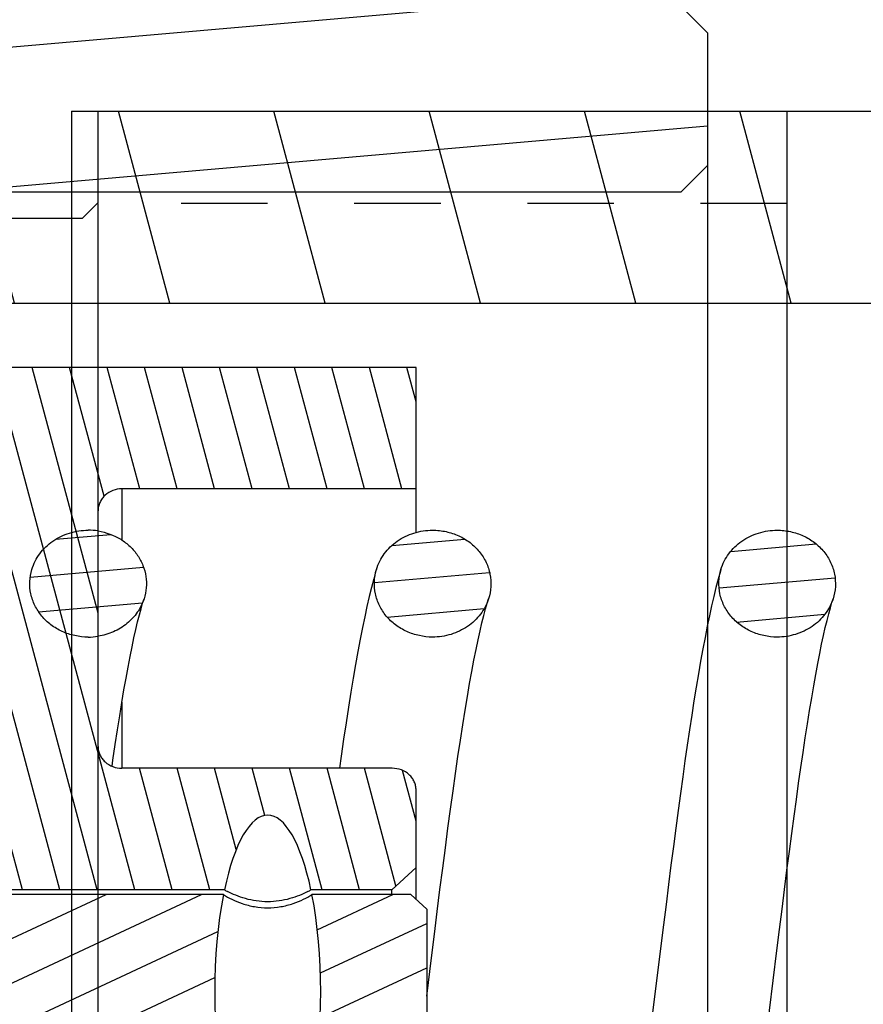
# Model space of a CAD drawing. Header units: inches. Extents: x 0 to 23.4, y 0 to 16.5.
# Tile 22 of 38: x 9.4 to 10.7, y 11.2 to 12.7. Entities that reach past the tile are written whole.
import ezdxf

# ---------------------------------------------------------------- set-up
doc = ezdxf.new("R2010")
doc.units = ezdxf.units.IN
doc.header["$LTSCALE"] = 1.2862204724
doc.header["$MEASUREMENT"] = 0
doc.linetypes.add('HIDDEN', pattern=[0.2, 0.1, -0.1])
doc.layers.get('0').update_dxf_attribs({"linetype": 'CONTINUOUS'})
doc.layers.add('030__DIMS', color=7, linetype='CONTINUOUS')
doc.layers.add('DEFAULT_2', color=8, linetype='HIDDEN')
doc.styles.get("Standard").update_dxf_attribs({"font": 'txt', "width": 0.8})
doc.dimstyles.new('DIMSTYLE_2', dxfattribs={"dimtxt": 0.15625, "dimasz": 0.1875, "dimexe": 0.125, "dimexo": 0.0625, "dimgap": 0.078125, "dimtad": 0, "dimtih": 1, "dimtoh": 1, "dimlfac": 0.5, "dimzin": 4, "dimdsep": 46, "dimtxsty": 'STANDARD', "dimblk": '_FILLED', "dimblk1": '_FILLED', "dimblk2": '_FILLED', "dimcen": 0.09, "dimazin": 1, "dimtfac": 1, "dimtofl": 0, "dimtmove": 0, "dimatfit": 3, "dimldrblk": '_FILLED', "dimfxl": 1, "dimtolj": 1, "dimtzin": 4, "dimarcsym": 0})

# ---------------------------------------------------------------- blocks, each defined once
blk = doc.blocks.new('_FILLED')
at = {"color": 0, "linetype": 'BYBLOCK'}
blk.add_solid([(0, 0), (-1, 0.1666666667), (-1, -0.1666666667)], dxfattribs=at)
blk = doc.blocks.new('*D1')
at = {"layer": '030__DIMS', "color": 7, "linetype": 'CONTINUOUS'}
for p, q in [((11.713686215, 11.7671579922), (11.713686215, 9.3507999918)), ((9.5247098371, 10.0213108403), (9.5247098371, 9.3507999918)), ((9.5247098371, 9.4757999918), (10.291073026, 9.4757999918)), ((11.713686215, 9.4757999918), (10.947323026, 9.4757999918))]:
    blk.add_line(p, q, dxfattribs=at)
at = {"layer": '030__DIMS', "color": 7, "linetype": 'CONTINUOUS', "xscale": 0.1875, "yscale": 0.1875, "zscale": 0.1875, "rotation": 180}
blk.add_blockref('_FILLED', (9.5247098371, 9.4757999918), dxfattribs=at)
at = {"layer": '030__DIMS', "color": 7, "linetype": 'CONTINUOUS', "xscale": 0.1875, "yscale": 0.1875, "zscale": 0.1875}
blk.add_blockref('_FILLED', (11.713686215, 9.4757999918), dxfattribs=at)
at = {"layer": '030__DIMS', "color": 7, "linetype": 'CONTINUOUS', "insert": (10.619198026, 9.5539249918), "char_height": 0.15625, "width": 1.125, "attachment_point": 2, "line_spacing_factor": 0.9}
blk.add_mtext('27.8\\PMUELLE L1', dxfattribs=at)

msp = doc.modelspace()

# ---------------------------------------------------------------- hatches: boundary and pattern name
at = {"linetype": 'CONTINUOUS'}
h = msp.add_hatch(dxfattribs=at)
h.set_pattern_fill('default__20', scale=0.2068860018, angle=5, style=0, pattern_type=0)
h.set_pattern_definition([(5, (0, 0), (-0.0180313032, 0.2060987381), [])])
edge = h.paths.add_edge_path()
edge.add_line((8.3042373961, 11.1373541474), (8.6034499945, 11.1373541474))
edge.add_line((8.6034499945, 11.1373541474), (8.6034499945, 10.9011336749))
edge.add_line((8.4223476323, 10.9011336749), (8.6034499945, 10.9011336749))
edge.add_line((8.4223476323, 10.9011336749), (8.4223476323, 10.3302675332))
edge.add_line((8.4223476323, 10.3302675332), (8.5010877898, 10.2515273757))
edge.add_line((8.5010877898, 10.2515273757), (9.1073870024, 10.2515273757))
edge.add_line((9.1073870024, 10.2515273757), (9.1310090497, 10.2279053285))
edge.add_line((9.1310090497, 10.2279053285), (9.1310090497, 10.0664880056))
edge.add_line((9.1310090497, 10.0664880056), (10.3908515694, 10.0664880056))
edge.add_line((10.3908515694, 10.0664880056), (10.4302216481, 10.0271179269))
edge.add_line((10.4302216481, 10.0271179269), (10.4302216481, 9.8302675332))
edge.add_line((10.4302216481, 9.8302675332), (10.3908515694, 9.7908974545))
edge.add_line((8.2648673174, 9.7908974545), (10.3908515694, 9.7908974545))
edge.add_line((8.2254972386, 9.8302675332), (8.2648673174, 9.7908974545))
edge.add_line((8.2254972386, 10.212157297), (8.2254972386, 9.8302675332))
edge.add_line((8.1625051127, 10.212157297), (8.2254972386, 10.212157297))
edge.add_line((8.1625051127, 10.212157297), (8.1625051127, 10.3105824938))
edge.add_line((8.1625051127, 10.3105824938), (7.4538436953, 10.3105824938))
edge.add_line((7.4538436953, 10.4877478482), (7.4538436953, 10.3105824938))
edge.add_line((7.4932137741, 10.5271179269), (7.4538436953, 10.4877478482))
edge.add_line((7.4932137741, 10.5271179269), (8.2254972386, 10.5271179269))
edge.add_line((8.2254972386, 10.9719998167), (8.2254972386, 10.5271179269))
edge.add_line((8.2254972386, 10.9719998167), (8.3042373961, 10.9719998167))
edge.add_line((8.3042373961, 11.1373541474), (8.3042373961, 10.9719998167))
edge = h.paths.add_edge_path()
edge.add_line((8.3042373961, 11.3735746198), (8.6034499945, 11.3735746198))
edge.add_line((8.3042373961, 11.5389289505), (8.3042373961, 11.3735746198))
edge.add_line((8.2254972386, 11.5389289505), (8.3042373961, 11.5389289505))
edge.add_line((8.2254972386, 11.9838108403), (8.2254972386, 11.5389289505))
edge.add_line((7.4932137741, 11.9838108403), (8.2254972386, 11.9838108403))
edge.add_line((7.4932137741, 11.9838108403), (7.4538436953, 12.023180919))
edge.add_line((7.4538436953, 12.2003462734), (7.4538436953, 12.023180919))
edge.add_line((8.1625051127, 12.2003462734), (7.4538436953, 12.2003462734))
edge.add_line((8.1625051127, 12.2003462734), (8.1625051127, 12.2987714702))
edge.add_line((8.1625051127, 12.2987714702), (8.2254972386, 12.2987714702))
edge.add_line((8.2254972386, 12.680661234), (8.2254972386, 12.2987714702))
edge.add_line((8.2254972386, 12.680661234), (8.2648673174, 12.7200313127))
edge.add_line((8.2648673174, 12.7200313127), (8.2648673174, 13.4183366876))
edge.add_line((8.2648673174, 13.4183366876), (8.3908515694, 13.5443209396))
edge.add_line((8.3908515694, 13.5443209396), (8.3908515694, 13.938021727))
edge.add_line((8.3908515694, 13.938021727), (8.434158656, 14.1191240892))
edge.add_line((8.434158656, 14.1191240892), (8.3908515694, 14.1348721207))
edge.add_line((8.3908515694, 14.1348721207), (8.434158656, 14.3159744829))
edge.add_line((8.434158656, 14.3159744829), (8.3908515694, 14.3263305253))
edge.add_line((8.3908515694, 14.3263305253), (8.434158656, 14.5074328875))
edge.add_line((8.434158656, 14.5074328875), (8.3908515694, 14.523180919))
edge.add_line((8.3908515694, 14.523180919), (8.434158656, 14.7042832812))
edge.add_line((8.434158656, 14.7042832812), (8.3908515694, 14.7200313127))
edge.add_line((8.3908515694, 14.7200313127), (8.434158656, 14.9011336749))
edge.add_line((8.434158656, 14.9011336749), (8.5207728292, 14.9011336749))
edge.add_line((8.5207728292, 12.2594013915), (8.5207728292, 14.9011336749))
edge.add_line((8.5207728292, 12.2594013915), (8.5010877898, 12.2594013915))
edge.add_line((8.4223476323, 12.180661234), (8.5010877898, 12.2594013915))
edge.add_line((8.4223476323, 12.180661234), (8.4223476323, 11.6097950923))
edge.add_line((8.4223476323, 11.6097950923), (8.6034499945, 11.6097950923))
edge.add_line((8.6034499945, 11.6097950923), (8.6034499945, 11.3735746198))
edge = h.paths.add_edge_path()
edge.add_line((9.0522688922, 12.7200313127), (10.3908515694, 12.7200313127))
edge.add_line((10.4302216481, 12.680661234), (10.3908515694, 12.7200313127))
edge.add_line((10.4302216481, 12.680661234), (10.4302216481, 12.4838108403))
edge.add_line((10.3908515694, 12.4444407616), (10.4302216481, 12.4838108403))
edge.add_line((9.1310090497, 12.4444407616), (10.3908515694, 12.4444407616))
edge.add_line((9.1310090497, 12.4444407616), (9.1310090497, 12.2830234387))
edge.add_line((9.1073870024, 12.2594013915), (9.1310090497, 12.2830234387))
edge.add_line((9.1073870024, 12.2594013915), (8.7963633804, 12.2594013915))
edge.add_line((8.7963633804, 12.2594013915), (8.7963633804, 14.9011336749))
edge.add_line((8.7963633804, 14.9011336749), (8.8829775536, 14.9011336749))
edge.add_line((8.9262846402, 14.7200313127), (8.8829775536, 14.9011336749))
edge.add_line((8.8829775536, 14.7042832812), (8.9262846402, 14.7200313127))
edge.add_line((8.9262846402, 14.523180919), (8.8829775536, 14.7042832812))
edge.add_line((8.8829775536, 14.5074328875), (8.9262846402, 14.523180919))
edge.add_line((8.9262846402, 14.3263305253), (8.8829775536, 14.5074328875))
edge.add_line((8.8829775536, 14.3159744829), (8.9262846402, 14.3263305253))
edge.add_line((8.9262846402, 14.1348721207), (8.8829775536, 14.3159744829))
edge.add_line((8.8829775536, 14.1191240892), (8.9262846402, 14.1348721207))
edge.add_line((8.9262846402, 13.938021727), (8.8829775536, 14.1191240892))
edge.add_line((8.9262846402, 13.5443209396), (8.9262846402, 13.938021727))
edge.add_line((9.0522688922, 13.4183366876), (8.9262846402, 13.5443209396))
edge.add_line((9.0522688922, 12.7200313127), (9.0522688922, 13.4183366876))
h = msp.add_hatch(dxfattribs=at)
h.set_pattern_fill('default__21', scale=0.222877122, angle=285, style=0, pattern_type=0)
h.set_pattern_definition([(285, (0, 0), (0.2152827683, 0.0576848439), [])])
edge = h.paths.add_edge_path()
edge.add_line((9.5247098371, 9.9464092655), (10.902662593, 9.9464092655))
edge.add_line((9.5247098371, 9.9464092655), (9.5247098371, 10.0822360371))
edge.add_line((9.5010877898, 10.1058580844), (9.5247098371, 10.0822360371))
edge.add_line((9.5010877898, 10.1058580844), (9.2333712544, 10.1058580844))
edge.add_line((9.2097492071, 10.1294801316), (9.2333712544, 10.1058580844))
edge.add_line((9.2097492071, 10.2082202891), (9.2097492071, 10.1294801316))
edge.add_line((9.2333712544, 10.2318423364), (9.2097492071, 10.2082202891))
edge.add_line((9.2333712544, 10.2318423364), (11.8869145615, 10.2318423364))
edge.add_line((11.8869145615, 10.8617635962), (11.8869145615, 10.2318423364))
edge.add_line((11.0837649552, 10.8617635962), (11.8869145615, 10.8617635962))
edge.add_line((11.0207728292, 10.9247557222), (11.0837649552, 10.8617635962))
edge.add_line((11.0207728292, 11.0586139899), (11.0207728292, 10.9247557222))
edge.add_line((11.0207728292, 11.0586139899), (12.2412452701, 11.0586139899))
edge.add_line((12.2412452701, 11.0586139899), (12.2412452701, 10.8223935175))
edge.add_line((12.2412452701, 10.8223935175), (12.2018751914, 10.7830234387))
edge.add_line((12.0837649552, 10.7830234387), (12.2018751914, 10.7830234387))
edge.add_line((12.0837649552, 10.7830234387), (12.0837649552, 10.0743620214))
edge.add_line((10.902662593, 10.0743620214), (12.0837649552, 10.0743620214))
edge.add_line((10.902662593, 10.0743620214), (10.902662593, 9.9464092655))
edge = h.paths.add_edge_path()
edge.add_line((9.5247098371, 12.5645195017), (10.902662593, 12.5645195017))
edge.add_line((10.902662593, 12.5645195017), (10.902662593, 12.4365667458))
edge.add_line((10.902662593, 12.4365667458), (12.0837649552, 12.4365667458))
edge.add_line((12.0837649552, 12.4365667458), (12.0837649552, 11.7279053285))
edge.add_line((12.0837649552, 11.7279053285), (12.2018751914, 11.7279053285))
edge.add_line((12.2412452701, 11.6885352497), (12.2018751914, 11.7279053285))
edge.add_line((12.2412452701, 11.6885352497), (12.2412452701, 11.4523147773))
edge.add_line((12.2412452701, 11.4523147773), (11.0207728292, 11.4523147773))
edge.add_line((11.0207728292, 11.586173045), (11.0207728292, 11.4523147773))
edge.add_line((11.0207728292, 11.586173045), (11.0837649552, 11.649165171))
edge.add_line((11.0837649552, 11.649165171), (11.8869145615, 11.649165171))
edge.add_line((11.8869145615, 12.2790864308), (11.8869145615, 11.649165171))
edge.add_line((9.2333712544, 12.2790864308), (11.8869145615, 12.2790864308))
edge.add_line((9.2333712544, 12.2790864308), (9.2097492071, 12.3027084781))
edge.add_line((9.2097492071, 12.3814486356), (9.2097492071, 12.3027084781))
edge.add_line((9.2097492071, 12.3814486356), (9.2333712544, 12.4050706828))
edge.add_line((9.5010877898, 12.4050706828), (9.2333712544, 12.4050706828))
edge.add_line((9.5010877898, 12.4050706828), (9.5247098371, 12.4286927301))
edge.add_line((9.5247098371, 12.4286927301), (9.5247098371, 12.5645195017))
h = msp.add_hatch(dxfattribs=at)
h.set_pattern_fill('default__24', scale=0.0537671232, angle=285, style=0, pattern_type=0)
h.set_pattern_definition([(285, (0, 0), (0.0519350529, 0.0139159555), [])])
edge = h.paths.add_edge_path()
edge.add_line((9.5247098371, 11.970497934), (9.5247098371, 11.6202037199))
edge.add_ellipse((9.5601429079, 11.6202037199), major_axis=(0.0354330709, 0), ratio=0.9172652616, start_angle=-180, end_angle=-90)
edge.add_line((9.9617177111, 11.5877021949), (9.5601429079, 11.5877021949))
edge.add_ellipse((9.9617177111, 11.5552006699), major_axis=(0.0354330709, -0), ratio=0.9172652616, start_angle=0, end_angle=90)
edge.add_line((9.997150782, 11.5552006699), (9.997150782, 11.4403619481))
edge.add_line((9.997150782, 11.4403619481), (9.9609303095, 11.407138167))
edge.add_line((9.9609303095, 11.407138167), (9.8409680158, 11.407138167))
edge.add_spline(control_points=[(9.776678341, 11.5181596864), (9.779146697, 11.5181596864), (9.7840841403, 11.5174089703), (9.791759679, 11.5137150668), (9.7989050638, 11.5078520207), (9.8055317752, 11.5002436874), (9.8116772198, 11.4911276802), (9.8174109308, 11.4806251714), (9.8227797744, 11.4687836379), (9.8278181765, 11.4555944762), (9.8325436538, 11.441008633), (9.8369516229, 11.4249762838), (9.8396717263, 11.4132538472), (9.8409680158, 11.407138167)], knot_values=[0, 0, 0, 0, 0.0909090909, 0.1818181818, 0.2727272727, 0.3636363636, 0.4545454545, 0.5454545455, 0.6363636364, 0.7272727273, 0.8181818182, 0.9090909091, 1, 1, 1, 1], degree=3, periodic=0)
edge.add_spline(control_points=[(9.776678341, 11.5181596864), (9.773959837, 11.5181596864), (9.7685397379, 11.5172532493), (9.7601274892, 11.5127921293), (9.7524298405, 11.505834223), (9.7453475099, 11.4968910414), (9.7388115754, 11.4862015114), (9.7327411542, 11.4738818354), (9.7270840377, 11.45995309), (9.7218028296, 11.4443501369), (9.7168838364, 11.4269571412), (9.7138362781, 11.4139677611), (9.7123886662, 11.407138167)], knot_values=[0, 0, 0, 0, 0.1, 0.2, 0.3, 0.4, 0.5, 0.6, 0.7, 0.8, 0.9, 1, 1, 1, 1], degree=3, periodic=0)
edge.add_line((9.7123886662, 11.407138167), (9.2340390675, 11.407138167))
edge.add_ellipse((9.2340390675, 11.4288058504), major_axis=(0.0236220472, -0), ratio=0.9172652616, start_angle=178.434449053, end_angle=-90)
edge.add_ellipse((15.5763830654, 11.2554643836), major_axis=(6.3687807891, 0), ratio=0.9172652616, start_angle=171.8831831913, end_angle=178.434449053)
edge.add_ellipse((9.3221206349, 12.1474506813), major_axis=(0.0393700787, -0), ratio=0.9172652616, start_angle=90, end_angle=171.8831831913)
edge.add_line((9.997150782, 12.1835634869), (9.3221206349, 12.1835634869))
edge.add_line((9.997150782, 12.1835634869), (9.997150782, 12.002999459))
edge.add_line((9.997150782, 12.002999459), (9.5601429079, 12.002999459))
edge.add_ellipse((9.5601429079, 11.970497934), major_axis=(0.0354330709, 0), ratio=0.9172652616, start_angle=90, end_angle=180)
edge = h.paths.add_edge_path()
edge.add_line((9.5247098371, 10.8907250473), (9.5247098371, 10.5404308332))
edge.add_ellipse((9.5601429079, 10.5404308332), major_axis=(0.0354330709, 0), ratio=0.9172652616, start_angle=540, end_angle=630, ccw=False)
edge.add_line((9.997150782, 10.5079293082), (9.5601429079, 10.5079293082))
edge.add_line((9.997150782, 10.5079293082), (9.997150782, 10.3273652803))
edge.add_line((9.997150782, 10.3273652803), (9.3221206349, 10.3273652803))
edge.add_ellipse((9.3221206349, 10.3634780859), major_axis=(0.0393700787, 0), ratio=0.9172652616, start_angle=188.1168168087, end_angle=270, ccw=False)
edge.add_ellipse((15.5763830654, 11.2554643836), major_axis=(6.3687807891, -0), ratio=0.9172652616, start_angle=181.565550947, end_angle=188.1168168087, ccw=False)
edge.add_ellipse((9.2340390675, 11.0821229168), major_axis=(0.0236220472, 0), ratio=0.9172652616, start_angle=450, end_angle=541.565550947, ccw=False)
edge.add_line((9.7123886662, 11.1037906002), (9.2340390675, 11.1037906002))
edge.add_spline(control_points=[(9.7123886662, 11.1037906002), (9.7136849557, 11.09767492), (9.7164050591, 11.0859524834), (9.7208130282, 11.0699201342), (9.7255385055, 11.055334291), (9.7305769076, 11.0421451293), (9.7359457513, 11.0303035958), (9.7416794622, 11.019801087), (9.7478249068, 11.0106850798), (9.7544516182, 11.0030767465), (9.761597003, 10.9972137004), (9.7692725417, 10.9935197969), (9.774209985, 10.9927690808), (9.776678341, 10.9927690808)], knot_values=[0, 0, 0, 0, 0.0909090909, 0.1818181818, 0.2727272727, 0.3636363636, 0.4545454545, 0.5454545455, 0.6363636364, 0.7272727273, 0.8181818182, 0.9090909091, 1, 1, 1, 1], degree=3, periodic=0)
edge.add_spline(control_points=[(9.8409680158, 11.1037906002), (9.8395204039, 11.0969610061), (9.8364728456, 11.083971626), (9.8315538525, 11.0665786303), (9.8262726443, 11.0509756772), (9.8206155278, 11.0370469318), (9.8145451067, 11.0247272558), (9.8080091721, 11.0140377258), (9.8009268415, 11.0050945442), (9.7932291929, 10.9981366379), (9.7848169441, 10.9936755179), (9.7793968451, 10.9927690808), (9.776678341, 10.9927690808)], knot_values=[0, 0, 0, 0, 0.1, 0.2, 0.3, 0.4, 0.5, 0.6, 0.7, 0.8, 0.9, 1, 1, 1, 1], degree=3, periodic=0)
edge.add_line((9.9609303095, 11.1037906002), (9.8409680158, 11.1037906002))
edge.add_line((9.997150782, 11.0705668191), (9.9609303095, 11.1037906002))
edge.add_line((9.997150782, 11.0705668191), (9.997150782, 10.9557280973))
edge.add_ellipse((9.9617177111, 10.9557280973), major_axis=(0.0354330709, -0), ratio=0.9172652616, start_angle=270, end_angle=360, ccw=False)
edge.add_line((9.9617177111, 10.9232265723), (9.5601429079, 10.9232265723))
edge.add_ellipse((9.5601429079, 10.8907250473), major_axis=(0.0354330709, -0), ratio=0.9172652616, start_angle=450, end_angle=540, ccw=False)
h = msp.add_hatch(dxfattribs=at)
h.set_pattern_fill('default__23', scale=0.0600140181, angle=205, style=0, pattern_type=0)
h.set_pattern_definition([(205, (0, 0), (0.02536302, -0.054391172), [])])
edge = h.paths.add_edge_path()
edge.add_line((8.9892767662, 11.3565802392), (8.9892767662, 11.154348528))
edge.add_line((8.9892767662, 11.3565802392), (8.839670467, 11.3565802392))
edge.add_line((8.839670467, 11.3565802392), (8.839670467, 11.4262163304))
edge.add_line((8.839670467, 11.4262163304), (8.7924263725, 11.4262163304))
edge.add_line((8.7924263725, 11.5010314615), (8.7924263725, 11.4262163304))
edge.add_line((8.9695917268, 11.9777204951), (8.7924263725, 11.5010314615))
edge.add_line((9.1073870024, 11.9777204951), (8.9695917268, 11.9777204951))
edge.add_ellipse((9.1073870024, 11.9416076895), major_axis=(0.0393700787, 0), ratio=0.9172652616, start_angle=0, end_angle=90)
edge.add_line((9.1467570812, 11.9416076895), (9.1467570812, 11.4280835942))
edge.add_ellipse((9.1774657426, 11.4280835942), major_axis=(0.0307086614, 0), ratio=0.9172652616, start_angle=-180, end_angle=-90)
edge.add_line((9.710911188, 11.3999156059), (9.1774657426, 11.3999156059))
edge.add_spline(control_points=[(9.710911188, 11.3999156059), (9.706633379, 11.3782375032), (9.7002881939, 11.332816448), (9.6967614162, 11.2553293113), (9.7002952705, 11.1781105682), (9.706633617, 11.1326900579), (9.710911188, 11.1110131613)], knot_values=[0, 0, 0, 0, 0.25, 0.5, 0.75, 1, 1, 1, 1], degree=3, periodic=0)
edge.add_line((9.710911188, 11.1110131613), (9.1774657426, 11.1110131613))
edge.add_ellipse((9.1774657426, 11.082845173), major_axis=(0.0307086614, -0), ratio=0.9172652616, start_angle=450, end_angle=540, ccw=False)
edge.add_line((9.1467570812, 11.082845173), (9.1467570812, 10.5693210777))
edge.add_ellipse((9.1073870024, 10.5693210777), major_axis=(0.0393700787, -0), ratio=0.9172652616, start_angle=270, end_angle=360, ccw=False)
edge.add_line((9.1073870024, 10.5332082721), (8.9695917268, 10.5332082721))
edge.add_line((8.9695917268, 10.5332082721), (8.7924263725, 11.0098973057))
edge.add_line((8.7924263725, 11.0847124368), (8.7924263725, 11.0098973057))
edge.add_line((8.839670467, 11.0847124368), (8.7924263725, 11.0847124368))
edge.add_line((8.839670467, 11.154348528), (8.839670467, 11.0847124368))
edge.add_line((8.9892767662, 11.154348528), (8.839670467, 11.154348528))
edge = h.paths.add_edge_path()
edge.add_line((10.0128988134, 11.3782479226), (10.0128988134, 11.1326808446))
edge.add_line((9.9892767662, 11.1110131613), (10.0128988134, 11.1326808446))
edge.add_line((9.9892767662, 11.1110131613), (9.842445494, 11.1110131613))
edge.add_spline(control_points=[(9.842445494, 11.3999156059), (9.846723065, 11.3782387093), (9.8530614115, 11.332818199), (9.8565952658, 11.2555994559), (9.8530684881, 11.1781123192), (9.8467233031, 11.132691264), (9.842445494, 11.1110131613)], knot_values=[0, 0, 0, 0, 0.25, 0.5, 0.75, 1, 1, 1, 1], degree=3, periodic=0)
edge.add_line((9.9892767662, 11.3999156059), (9.842445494, 11.3999156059))
edge.add_line((9.9892767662, 11.3999156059), (10.0128988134, 11.3782479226))
h = msp.add_hatch(dxfattribs=at)
h.set_pattern_fill('default__25', scale=0.0526571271, angle=5, style=0, pattern_type=0)
h.set_pattern_definition([(5, (0, 0), (-0.004589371, 0.0524567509), [])])
edge = h.paths.add_edge_path()
edge.add_spline(control_points=[(9.7657957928, 10.7282174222), (9.7718937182, 10.7282174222), (9.7838107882, 10.7270269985), (9.801197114, 10.7218832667), (9.817054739, 10.7135501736), (9.8305338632, 10.7023728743), (9.8413208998, 10.6887645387), (9.8487664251, 10.6735917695), (9.852533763, 10.6570828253), (9.8525342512, 10.6404590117), (9.8487670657, 10.6239487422), (9.8413229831, 10.6087770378), (9.8305341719, 10.5951659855), (9.8170577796, 10.5839902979), (9.801196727, 10.5756550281), (9.7838141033, 10.5705122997), (9.7718950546, 10.5693210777), (9.7657957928, 10.5693210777)], knot_values=[0, 0, 0, 0, 0.0666666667, 0.1333333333, 0.2, 0.2666666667, 0.3333333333, 0.4, 0.4666666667, 0.5333333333, 0.6, 0.6666666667, 0.7333333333, 0.8, 0.8666666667, 0.9333333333, 1, 1, 1, 1], degree=3, periodic=0)
edge.add_spline(control_points=[(9.7657957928, 10.5693210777), (9.7596978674, 10.5693210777), (9.7477807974, 10.5705115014), (9.7303944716, 10.5756552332), (9.7145368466, 10.5839883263), (9.7010577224, 10.5951656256), (9.6902706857, 10.6087739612), (9.6828251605, 10.6239467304), (9.6790578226, 10.6404556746), (9.6790573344, 10.6570794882), (9.6828245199, 10.6735897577), (9.6902686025, 10.6887614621), (9.7010574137, 10.7023725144), (9.714533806, 10.713548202), (9.7303948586, 10.7218834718), (9.7477774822, 10.7270262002), (9.759696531, 10.7282174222), (9.7657957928, 10.7282174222)], knot_values=[0, 0, 0, 0, 0.0666666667, 0.1333333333, 0.2, 0.2666666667, 0.3333333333, 0.4, 0.4666666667, 0.5333333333, 0.6, 0.6666666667, 0.7333333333, 0.8, 0.8666666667, 0.9333333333, 1, 1, 1, 1], degree=3, periodic=0)
edge = h.paths.add_edge_path()
edge.add_spline(control_points=[(10.2776068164, 10.7282174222), (10.2837047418, 10.7282174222), (10.2956218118, 10.7270269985), (10.3130081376, 10.7218832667), (10.3288657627, 10.7135501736), (10.3423448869, 10.7023728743), (10.3531319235, 10.6887645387), (10.3605774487, 10.6735917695), (10.3643447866, 10.6570828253), (10.3643452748, 10.6404590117), (10.3605780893, 10.6239487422), (10.3531340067, 10.6087770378), (10.3423451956, 10.5951659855), (10.3288688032, 10.5839902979), (10.3130077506, 10.5756550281), (10.295625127, 10.5705122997), (10.2837060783, 10.5693210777), (10.2776068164, 10.5693210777)], knot_values=[0, 0, 0, 0, 0.0666666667, 0.1333333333, 0.2, 0.2666666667, 0.3333333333, 0.4, 0.4666666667, 0.5333333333, 0.6, 0.6666666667, 0.7333333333, 0.8, 0.8666666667, 0.9333333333, 1, 1, 1, 1], degree=3, periodic=0)
edge.add_spline(control_points=[(10.2776068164, 10.5693210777), (10.271508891, 10.5693210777), (10.259591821, 10.5705115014), (10.2422054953, 10.5756552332), (10.2263478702, 10.5839883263), (10.212868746, 10.5951656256), (10.2020817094, 10.6087739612), (10.1946361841, 10.6239467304), (10.1908688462, 10.6404556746), (10.1908683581, 10.6570794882), (10.1946355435, 10.6735897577), (10.2020796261, 10.6887614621), (10.2128684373, 10.7023725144), (10.2263448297, 10.713548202), (10.2422058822, 10.7218834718), (10.2595885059, 10.7270262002), (10.2715075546, 10.7282174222), (10.2776068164, 10.7282174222)], knot_values=[0, 0, 0, 0, 0.0666666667, 0.1333333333, 0.2, 0.2666666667, 0.3333333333, 0.4, 0.4666666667, 0.5333333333, 0.6, 0.6666666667, 0.7333333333, 0.8, 0.8666666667, 0.9333333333, 1, 1, 1, 1], degree=3, periodic=0)
edge = h.paths.add_edge_path()
edge.add_spline(control_points=[(9.509890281, 11.9416076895), (9.5159897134, 11.9416076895), (9.5279090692, 11.9404163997), (9.545292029, 11.9352734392), (9.561153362, 11.9269377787), (9.5746299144, 11.9157615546), (9.5854188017, 11.9021497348), (9.5928627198, 11.8869769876), (9.5966292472, 11.8704655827), (9.5966277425, 11.8538417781), (9.5928597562, 11.8373339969), (9.5854141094, 11.822162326), (9.5746272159, 11.8085547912), (9.5611482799, 11.7973779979), (9.5452908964, 11.7890452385), (9.5279048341, 11.783901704), (9.5159880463, 11.782711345), (9.509890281, 11.782711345)], knot_values=[0, 0, 0, 0, 0.0666666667, 0.1333333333, 0.2, 0.2666666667, 0.3333333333, 0.4, 0.4666666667, 0.5333333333, 0.6, 0.6666666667, 0.7333333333, 0.8, 0.8666666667, 0.9333333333, 1, 1, 1, 1], degree=3, periodic=0)
edge.add_spline(control_points=[(9.509890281, 11.782711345), (9.5037908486, 11.782711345), (9.4918714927, 11.7839026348), (9.4744885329, 11.7890455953), (9.4586272, 11.7973812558), (9.4451506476, 11.8085574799), (9.4343617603, 11.8221692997), (9.4269178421, 11.8373420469), (9.4231513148, 11.8538534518), (9.4231528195, 11.8704772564), (9.4269208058, 11.8869850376), (9.4343664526, 11.9021567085), (9.4451533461, 11.9157642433), (9.458632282, 11.9269410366), (9.4744896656, 11.935273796), (9.4918757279, 11.9404173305), (9.5037925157, 11.9416076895), (9.509890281, 11.9416076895)], knot_values=[0, 0, 0, 0, 0.0666666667, 0.1333333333, 0.2, 0.2666666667, 0.3333333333, 0.4, 0.4666666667, 0.5333333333, 0.6, 0.6666666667, 0.7333333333, 0.8, 0.8666666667, 0.9333333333, 1, 1, 1, 1], degree=3, periodic=0)
edge = h.paths.add_edge_path()
edge.add_spline(control_points=[(10.0217013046, 11.9416076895), (10.027800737, 11.9416076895), (10.0397200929, 11.9404163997), (10.0571030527, 11.9352734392), (10.0729643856, 11.9269377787), (10.086440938, 11.9157615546), (10.0972298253, 11.9021497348), (10.1046737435, 11.8869769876), (10.1084402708, 11.8704655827), (10.1084387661, 11.8538417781), (10.1046707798, 11.8373339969), (10.097225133, 11.822162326), (10.0864382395, 11.8085547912), (10.0729593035, 11.7973779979), (10.05710192, 11.7890452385), (10.0397158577, 11.783901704), (10.0277990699, 11.782711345), (10.0217013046, 11.782711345)], knot_values=[0, 0, 0, 0, 0.0666666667, 0.1333333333, 0.2, 0.2666666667, 0.3333333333, 0.4, 0.4666666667, 0.5333333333, 0.6, 0.6666666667, 0.7333333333, 0.8, 0.8666666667, 0.9333333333, 1, 1, 1, 1], degree=3, periodic=0)
edge.add_spline(control_points=[(10.0217013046, 11.782711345), (10.0156018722, 11.782711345), (10.0036825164, 11.7839026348), (9.9862995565, 11.7890455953), (9.9704382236, 11.7973812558), (9.9569616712, 11.8085574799), (9.9461727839, 11.8221692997), (9.9387288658, 11.8373420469), (9.9349623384, 11.8538534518), (9.9349638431, 11.8704772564), (9.9387318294, 11.8869850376), (9.9461774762, 11.9021567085), (9.9569643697, 11.9157642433), (9.9704433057, 11.9269410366), (9.9863006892, 11.935273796), (10.0036867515, 11.9404173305), (10.0156035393, 11.9416076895), (10.0217013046, 11.9416076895)], knot_values=[0, 0, 0, 0, 0.0666666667, 0.1333333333, 0.2, 0.2666666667, 0.3333333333, 0.4, 0.4666666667, 0.5333333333, 0.6, 0.6666666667, 0.7333333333, 0.8, 0.8666666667, 0.9333333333, 1, 1, 1, 1], degree=3, periodic=0)
edge = h.paths.add_edge_path()
edge.add_spline(control_points=[(10.78941784, 10.7282174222), (10.7955157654, 10.7282174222), (10.8074328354, 10.7270269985), (10.8248191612, 10.7218832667), (10.8406767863, 10.7135501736), (10.8541559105, 10.7023728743), (10.8649429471, 10.6887645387), (10.8723884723, 10.6735917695), (10.8761558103, 10.6570828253), (10.8761562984, 10.6404590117), (10.872389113, 10.6239487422), (10.8649450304, 10.6087770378), (10.8541562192, 10.5951659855), (10.8406798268, 10.5839902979), (10.8248187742, 10.5756550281), (10.8074361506, 10.5705122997), (10.7955171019, 10.5693210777), (10.78941784, 10.5693210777)], knot_values=[0, 0, 0, 0, 0.0666666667, 0.1333333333, 0.2, 0.2666666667, 0.3333333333, 0.4, 0.4666666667, 0.5333333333, 0.6, 0.6666666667, 0.7333333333, 0.8, 0.8666666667, 0.9333333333, 1, 1, 1, 1], degree=3, periodic=0)
edge.add_spline(control_points=[(10.78941784, 10.5693210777), (10.7833199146, 10.5693210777), (10.7714028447, 10.5705115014), (10.7540165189, 10.5756552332), (10.7381588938, 10.5839883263), (10.7246797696, 10.5951656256), (10.713892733, 10.6087739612), (10.7064472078, 10.6239467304), (10.7026798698, 10.6404556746), (10.7026793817, 10.6570794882), (10.7064465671, 10.6735897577), (10.7138906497, 10.6887614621), (10.7246794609, 10.7023725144), (10.7381558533, 10.713548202), (10.7540169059, 10.7218834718), (10.7713995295, 10.7270262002), (10.7833185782, 10.7282174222), (10.78941784, 10.7282174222)], knot_values=[0, 0, 0, 0, 0.0666666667, 0.1333333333, 0.2, 0.2666666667, 0.3333333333, 0.4, 0.4666666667, 0.5333333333, 0.6, 0.6666666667, 0.7333333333, 0.8, 0.8666666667, 0.9333333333, 1, 1, 1, 1], degree=3, periodic=0)
edge = h.paths.add_edge_path()
edge.add_spline(control_points=[(11.3012288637, 10.7282174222), (11.3073267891, 10.7282174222), (11.319243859, 10.7270269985), (11.3366301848, 10.7218832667), (11.3524878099, 10.7135501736), (11.3659669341, 10.7023728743), (11.3767539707, 10.6887645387), (11.384199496, 10.6735917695), (11.3879668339, 10.6570828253), (11.387967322, 10.6404590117), (11.3842001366, 10.6239487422), (11.376756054, 10.6087770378), (11.3659672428, 10.5951659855), (11.3524908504, 10.5839902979), (11.3366297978, 10.5756550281), (11.3192471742, 10.5705122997), (11.3073281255, 10.5693210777), (11.3012288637, 10.5693210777)], knot_values=[0, 0, 0, 0, 0.0666666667, 0.1333333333, 0.2, 0.2666666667, 0.3333333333, 0.4, 0.4666666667, 0.5333333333, 0.6, 0.6666666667, 0.7333333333, 0.8, 0.8666666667, 0.9333333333, 1, 1, 1, 1], degree=3, periodic=0)
edge.add_spline(control_points=[(11.3012288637, 10.5693210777), (11.2951309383, 10.5693210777), (11.2832138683, 10.5705115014), (11.2658275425, 10.5756552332), (11.2499699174, 10.5839883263), (11.2364907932, 10.5951656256), (11.2257037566, 10.6087739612), (11.2182582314, 10.6239467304), (11.2144908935, 10.6404556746), (11.2144904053, 10.6570794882), (11.2182575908, 10.6735897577), (11.2257016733, 10.6887614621), (11.2364904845, 10.7023725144), (11.2499668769, 10.713548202), (11.2658279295, 10.7218834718), (11.2832105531, 10.7270262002), (11.2951296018, 10.7282174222), (11.3012288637, 10.7282174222)], knot_values=[0, 0, 0, 0, 0.0666666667, 0.1333333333, 0.2, 0.2666666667, 0.3333333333, 0.4, 0.4666666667, 0.5333333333, 0.6, 0.6666666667, 0.7333333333, 0.8, 0.8666666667, 0.9333333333, 1, 1, 1, 1], degree=3, periodic=0)
edge = h.paths.add_edge_path()
edge.add_spline(control_points=[(10.5335123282, 11.9416076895), (10.5396117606, 11.9416076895), (10.5515311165, 11.9404163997), (10.5689140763, 11.9352734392), (10.5847754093, 11.9269377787), (10.5982519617, 11.9157615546), (10.6090408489, 11.9021497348), (10.6164847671, 11.8869769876), (10.6202512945, 11.8704655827), (10.6202497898, 11.8538417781), (10.6164818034, 11.8373339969), (10.6090361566, 11.822162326), (10.5982492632, 11.8085547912), (10.5847703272, 11.7973779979), (10.5689129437, 11.7890452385), (10.5515268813, 11.783901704), (10.5396100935, 11.782711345), (10.5335123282, 11.782711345)], knot_values=[0, 0, 0, 0, 0.0666666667, 0.1333333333, 0.2, 0.2666666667, 0.3333333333, 0.4, 0.4666666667, 0.5333333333, 0.6, 0.6666666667, 0.7333333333, 0.8, 0.8666666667, 0.9333333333, 1, 1, 1, 1], degree=3, periodic=0)
edge.add_spline(control_points=[(10.5335123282, 11.782711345), (10.5274128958, 11.782711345), (10.51549354, 11.7839026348), (10.4981105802, 11.7890455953), (10.4822492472, 11.7973812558), (10.4687726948, 11.8085574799), (10.4579838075, 11.8221692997), (10.4505398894, 11.8373420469), (10.446773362, 11.8538534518), (10.4467748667, 11.8704772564), (10.450542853, 11.8869850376), (10.4579884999, 11.9021567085), (10.4687753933, 11.9157642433), (10.4822543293, 11.9269410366), (10.4981117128, 11.935273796), (10.5154977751, 11.9404173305), (10.5274145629, 11.9416076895), (10.5335123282, 11.9416076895)], knot_values=[0, 0, 0, 0, 0.0666666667, 0.1333333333, 0.2, 0.2666666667, 0.3333333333, 0.4, 0.4666666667, 0.5333333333, 0.6, 0.6666666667, 0.7333333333, 0.8, 0.8666666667, 0.9333333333, 1, 1, 1, 1], degree=3, periodic=0)
edge = h.paths.add_edge_path()
edge.add_spline(control_points=[(11.0453233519, 11.9416076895), (11.0514227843, 11.9416076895), (11.0633421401, 11.9404163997), (11.0807250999, 11.9352734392), (11.0965864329, 11.9269377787), (11.1100629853, 11.9157615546), (11.1208518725, 11.9021497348), (11.1282957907, 11.8869769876), (11.1320623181, 11.8704655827), (11.1320608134, 11.8538417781), (11.128292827, 11.8373339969), (11.1208471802, 11.822162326), (11.1100602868, 11.8085547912), (11.0965813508, 11.7973779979), (11.0807239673, 11.7890452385), (11.063337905, 11.783901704), (11.0514211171, 11.782711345), (11.0453233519, 11.782711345)], knot_values=[0, 0, 0, 0, 0.0666666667, 0.1333333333, 0.2, 0.2666666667, 0.3333333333, 0.4, 0.4666666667, 0.5333333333, 0.6, 0.6666666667, 0.7333333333, 0.8, 0.8666666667, 0.9333333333, 1, 1, 1, 1], degree=3, periodic=0)
edge.add_spline(control_points=[(11.0453233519, 11.782711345), (11.0392239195, 11.782711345), (11.0273045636, 11.7839026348), (11.0099216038, 11.7890455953), (10.9940602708, 11.7973812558), (10.9805837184, 11.8085574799), (10.9697948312, 11.8221692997), (10.962350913, 11.8373420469), (10.9585843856, 11.8538534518), (10.9585858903, 11.8704772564), (10.9623538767, 11.8869850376), (10.9697995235, 11.9021567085), (10.9805864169, 11.9157642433), (10.9940653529, 11.9269410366), (11.0099227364, 11.935273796), (11.0273087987, 11.9404173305), (11.0392255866, 11.9416076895), (11.0453233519, 11.9416076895)], knot_values=[0, 0, 0, 0, 0.0666666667, 0.1333333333, 0.2, 0.2666666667, 0.3333333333, 0.4, 0.4666666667, 0.5333333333, 0.6, 0.6666666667, 0.7333333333, 0.8, 0.8666666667, 0.9333333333, 1, 1, 1, 1], degree=3, periodic=0)

# ---------------------------------------------------------------- linework, layer by layer
at = {"color": 7, "linetype": 'CONTINUOUS'}
for p, q in [((10.4302216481, 12.680661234), (10.3908515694, 12.7200313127)), ((10.4302216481, 12.680661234), (10.4302216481, 9.8302675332)), ((9.4853397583, 12.5645195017), (9.4853397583, 9.9464092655)), ((9.5247098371, 12.4286927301), (9.5247098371, 12.5645195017)), ((9.5247098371, 12.5645195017), (10.902662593, 12.5645195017)), ((10.5483318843, 9.9464092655), (10.5483318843, 12.5645195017)), ((10.3908515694, 12.4444407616), (10.4302216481, 12.4838108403)), ((9.1310090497, 12.4444407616), (10.3908515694, 12.4444407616)), ((9.5010877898, 12.4050706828), (9.5247098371, 12.4286927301)), ((9.5247098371, 10.0838108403), (9.5247098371, 12.4271179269)), ((9.5010877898, 12.4050706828), (9.2333712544, 12.4050706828)), ((9.2333712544, 12.2790864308), (11.8869145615, 12.2790864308)), ((9.997150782, 12.1835634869), (9.3221206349, 12.1835634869)), ((9.997150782, 11.9382308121), (9.997150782, 12.1835634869)), ((9.997150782, 12.002999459), (9.5601429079, 12.002999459)), ((9.9617177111, 11.5877021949), (9.5601429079, 11.5877021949)), ((9.997150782, 11.3926930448), (9.997150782, 11.5552006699)), ((9.997150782, 11.4403619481), (9.9609303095, 11.407138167)), ((9.7123886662, 11.407138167), (9.2340390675, 11.407138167)), ((9.9609303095, 11.407138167), (9.8409680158, 11.407138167)), ((9.9609303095, 11.3999156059), (9.9609303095, 11.407138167)), ((9.710911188, 11.3999156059), (9.1774657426, 11.3999156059)), ((9.9892767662, 11.3999156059), (9.842445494, 11.3999156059)), ((9.9892767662, 11.3999156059), (10.0128988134, 11.3782479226)), ((10.0128988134, 11.3782479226), (10.0128988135, 11.1216061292))]:
    msp.add_line(p, q, dxfattribs=at)
at = {"color": 9, "linetype": 'CONTINUOUS'}
for p, q in [((9.5601429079, 12.002999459), (9.5601429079, 11.9268273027)), ((9.5601429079, 11.6860783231), (9.5601429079, 11.5877021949))]:
    msp.add_line(p, q, dxfattribs=at)
at = {"color": 7, "linetype": 'CONTINUOUS'}
for points in [[(9.9382012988, 11.8832624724), (9.9375625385, 11.8811092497), (9.9341643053, 11.869122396), (9.9308022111, 11.8563755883), (9.9274552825, 11.8428059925), (9.9241118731, 11.8283762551), (9.920760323, 11.8130419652), (9.9173936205, 11.7967743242), (9.9140046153, 11.7795409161), (9.9105896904, 11.7613255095), (9.9071447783, 11.7421097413), (9.9036684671, 11.7218910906), (9.9001591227, 11.7006683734), (9.896615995, 11.678448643), (9.8930383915, 11.6552428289), (9.8894262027, 11.6310694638), (9.8857793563, 11.6059515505), (9.8831987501, 11.5877021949)], [(10.4500123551, 11.8832625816), (10.4492543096, 11.8807037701), (10.4459217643, 11.868926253), (10.4426307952, 11.8564444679), (10.439363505, 11.843212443), (10.4361101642, 11.8292074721), (10.4328611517, 11.8144020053), (10.429611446, 11.7987854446), (10.4263560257, 11.782345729), (10.4230925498, 11.7650836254), (10.4198186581, 11.7470005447), (10.4165336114, 11.7281080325), (10.4132366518, 11.708419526), (10.4099280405, 11.6879567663), (10.4066082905, 11.6667457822), (10.4032775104, 11.6448126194), (10.3999388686, 11.6222066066), (10.3965847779, 11.5989057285), (10.3932119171, 11.5749156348), (10.3898115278, 11.5502023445), (10.386376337, 11.5247406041), (10.3828992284, 11.4985057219), (10.3793731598, 11.4714739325), (10.3757911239, 11.4436231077), (10.3721462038, 11.4149342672), (10.3684314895, 11.3853921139), (10.3646401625, 11.3549869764), (10.3485755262, 11.2248221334)], [(9.5454285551, 11.5907292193), (9.5467704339, 11.6000241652), (9.5501905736, 11.6230688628), (9.5535403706, 11.6449781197), (9.5568232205, 11.6657753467), (9.5600440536, 11.6854947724), (9.5632023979, 11.7041389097), (9.5662991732, 11.7217218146), (9.5693334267, 11.7382496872), (9.572304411, 11.7537332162), (9.5752097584, 11.7681780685), (9.5780472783, 11.7815946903), (9.5808112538, 11.793981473), (9.5834970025, 11.8053473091), (9.5860915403, 11.815673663), (9.5885828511, 11.8249575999), (9.5909497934, 11.8331757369), (9.5929562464, 11.8396559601)], [(10.0128988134, 11.2490218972), (10.0198962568, 11.3057620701), (10.0242643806, 11.3409779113), (10.0285112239, 11.3749502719), (10.0326451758, 11.4076784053), (10.0366782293, 11.43920109), (10.0406213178, 11.4695563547), (10.0444853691, 11.4987873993), (10.0482820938, 11.5269461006), (10.0520193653, 11.5540571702), (10.0557104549, 11.5801841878), (10.0593500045, 11.6052598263), (10.0629386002, 11.6292650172), (10.0664707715, 11.6521463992), (10.0699424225, 11.6738684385), (10.0733488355, 11.6944001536), (10.0766846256, 11.7137155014), (10.0799459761, 11.7318061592), (10.0831271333, 11.7486611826), (10.0862258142, 11.764295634), (10.0892382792, 11.7787226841), (10.0921585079, 11.7919512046), (10.0949803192, 11.803996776), (10.0976924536, 11.8148619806), (10.100283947, 11.8245614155), (10.1027332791, 11.8330836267), (10.1047671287, 11.83965552)], [(10.5166059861, 11.1833014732), (10.5330605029, 11.3166953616), (10.5369425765, 11.3479392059), (10.5407414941, 11.3782862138), (10.5444625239, 11.4077281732), (10.5481109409, 11.4362633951), (10.5516919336, 11.4638948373), (10.5552106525, 11.4906294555), (10.5586721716, 11.5164769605), (10.5620814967, 11.5414490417), (10.5654435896, 11.5655587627), (10.5687631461, 11.5888183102), (10.5720464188, 11.6112508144), (10.575293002, 11.6328344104), (10.5785063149, 11.6535747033), (10.5816802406, 11.6734185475), (10.5848110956, 11.6923348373), (10.5878938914, 11.7102907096), (10.5909237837, 11.7272609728), (10.593895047, 11.7432225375), (10.5968011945, 11.7581559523), (10.5996372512, 11.7720570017), (10.6023958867, 11.7849170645), (10.6050737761, 11.7967528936), (10.6076657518, 11.8075775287), (10.6101630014, 11.817395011), (10.6125565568, 11.8262164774), (10.6148290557, 11.8340320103), (10.6165776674, 11.8396540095)]]:
    msp.add_lwpolyline(points, dxfattribs=at)
for centre, radius, start, end in [((9.5098280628, 11.8483193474), 0.0932883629, 80.8090110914, 89.961786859), ((9.5098280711, 11.8759996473), 0.0932883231, 270.0382080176, 279.1909745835), ((9.7738427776, 11.5122137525), 0.1217270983, 239.6785031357, 242.1831962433), ((9.7806571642, 11.5101547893), 0.1193726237, 297.7595820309, 300.3467443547)]:
    msp.add_arc(centre, radius, start, end, dxfattribs=at)
for major_axis, start_param, end_param in [((0, 0.2626953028), 5.3278993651, 7.2384712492), ((-0, 0.2626953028), 0.988574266, 2.1530183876), ((0, 0.2626953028), 4.1301669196, 5.2946110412)]:
    msp.add_ellipse((9.776678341, 11.2554643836), major_axis=major_axis, ratio=0.2997394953, start_param=start_param, end_param=end_param, dxfattribs=at)
for points, knots in [([(9.5601429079, 12.002999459), (9.5555478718, 12.002999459), (9.5463753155, 12.001361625), (9.5364804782, 11.9953498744), (9.5305239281, 11.9887160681), (9.5272104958, 11.983052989), (9.5251738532, 11.9769019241), (9.5247098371, 11.9726219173), (9.5247098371, 11.970497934)], [0, 0, 0, 0, 0.2592324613, 0.5127395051, 0.6370108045, 0.7592913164, 0.8801738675, 1, 1, 1, 1]), ([(9.4263871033, 11.8832514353), (9.428882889, 11.8916080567), (9.4371241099, 11.9077075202), (9.4567559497, 11.9267105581), (9.4819260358, 11.9387669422), (9.5005549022, 11.9416076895), (9.509890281, 11.9416076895)], [0, 0, 0, 0, 0.2409170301, 0.4882487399, 0.7421213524, 1, 1, 1, 1]), ([(9.9381981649, 11.8832515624), (9.9406939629, 11.8916081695), (9.9489351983, 11.9077076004), (9.968567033, 11.9267105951), (9.9937370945, 11.9387669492), (10.0123659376, 11.9416076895), (10.0217013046, 11.9416076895)], [0, 0, 0, 0, 0.2409170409, 0.4882487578, 0.7421213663, 1, 1, 1, 1]), ([(10.0217013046, 11.9416076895), (10.0283823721, 11.9416076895), (10.041729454, 11.9401422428), (10.0606943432, 11.933872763), (10.0776376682, 11.9237691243), (10.0915372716, 11.9102653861), (10.1018071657, 11.8942277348), (10.1077030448, 11.8763708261), (10.1089175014, 11.857755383), (10.1066492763, 11.845522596), (10.1047701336, 11.8396650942)], [0, 0, 0, 0, 0.1310360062, 0.2609956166, 0.3889999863, 0.5145596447, 0.6377282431, 0.7589790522, 0.8793495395, 1, 1, 1, 1]), ([(10.4500092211, 11.8832516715), (10.4525050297, 11.8916082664), (10.4607462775, 11.9077076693), (10.4803781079, 11.9267106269), (10.5055481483, 11.9387669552), (10.5241769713, 11.9416076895), (10.5335123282, 11.9416076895)], [0, 0, 0, 0, 0.2409170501, 0.4882487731, 0.7421213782, 1, 1, 1, 1]), ([(10.5335123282, 11.9416076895), (10.5401934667, 11.9416076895), (10.55354069, 11.9401422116), (10.5725057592, 11.9338726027), (10.5894491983, 11.9237687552), (10.6033488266, 11.9102647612), (10.6136186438, 11.8942268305), (10.6195143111, 11.8763696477), (10.6207284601, 11.8577539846), (10.6184599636, 11.8455211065), (10.6165806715, 11.8396635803)], [0, 0, 0, 0, 0.1310360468, 0.2609956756, 0.3890000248, 0.5145596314, 0.6377281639, 0.7589789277, 0.879349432, 1, 1, 1, 1]), ([(9.5247286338, 11.9404100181), (9.5365180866, 11.9385074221), (9.5538497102, 11.932258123), (9.5726069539, 11.9177652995), (9.583894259, 11.9044831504), (9.5919837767, 11.8893401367), (9.5963270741, 11.8729169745), (9.5968499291, 11.8560391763), (9.594665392, 11.8449838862), (9.5929592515, 11.8396655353)], [0, 0, 0, 0, 0.2596628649, 0.3872280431, 0.5125280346, 0.635766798, 0.7574701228, 0.878554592, 1, 1, 1, 1]), ([(9.509890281, 11.782711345), (9.5032748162, 11.782711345), (9.4900583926, 11.7841481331), (9.471260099, 11.7902988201), (9.4544230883, 11.8002104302), (9.4405479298, 11.813478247), (9.4302093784, 11.8292582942), (9.42412092, 11.8468610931), (9.4226250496, 11.8652715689), (9.4246448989, 11.8774180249), (9.4263871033, 11.8832514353)], [0, 0, 0, 0, 0.1309974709, 0.2609390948, 0.3889613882, 0.5145680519, 0.6377969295, 0.7590905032, 0.87944689, 1, 1, 1, 1]), ([(10.0217013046, 11.782711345), (10.0150858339, 11.782711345), (10.0018693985, 11.7841481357), (9.9830710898, 11.7902988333), (9.9662340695, 11.8002104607), (9.9523589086, 11.8134782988), (9.9420203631, 11.8292583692), (9.9359319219, 11.8468611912), (9.9344360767, 11.8652716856), (9.9364559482, 11.8774181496), (9.9381981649, 11.8832515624)], [0, 0, 0, 0, 0.1309974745, 0.2609391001, 0.3889613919, 0.5145680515, 0.6377969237, 0.7590904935, 0.8794468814, 1, 1, 1, 1]), ([(10.5335123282, 11.782711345), (10.5268968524, 11.782711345), (10.5136804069, 11.7841481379), (10.4948820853, 11.7902988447), (10.4780450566, 11.8002104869), (10.4641698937, 11.8134783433), (10.4538313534, 11.8292584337), (10.4477429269, 11.8468612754), (10.4462471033, 11.8652717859), (10.4482669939, 11.8774182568), (10.4500092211, 11.8832516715)], [0, 0, 0, 0, 0.1309974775, 0.2609391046, 0.3889613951, 0.5145680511, 0.6377969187, 0.7590904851, 0.879446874, 1, 1, 1, 1]), ([(9.5929592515, 11.8396655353), (9.5906831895, 11.8325706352), (9.5837977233, 11.8188812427), (9.5707326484, 11.8048123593), (9.5581138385, 11.7958507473), (9.5441110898, 11.7885615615), (9.532563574, 11.7851734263), (9.5247286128, 11.7839090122)], [0, 0, 0, 0, 0.2417658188, 0.488931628, 0.615010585, 0.7424879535, 1, 1, 1, 1]), ([(10.1047701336, 11.8396650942), (10.102140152, 11.8314671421), (10.0937457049, 11.815727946), (10.0741727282, 11.7972020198), (10.0492766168, 11.7854756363), (10.0309067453, 11.782711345), (10.0217013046, 11.782711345)], [0, 0, 0, 0, 0.2410391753, 0.4884486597, 0.7422758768, 1, 1, 1, 1]), ([(10.6165806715, 11.8396635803), (10.6139505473, 11.8314658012), (10.6055559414, 11.8157269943), (10.5859830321, 11.7972015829), (10.5610872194, 11.785475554), (10.5427176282, 11.782711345), (10.5335123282, 11.782711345)], [0, 0, 0, 0, 0.2410393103, 0.4884488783, 0.7422760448, 1, 1, 1, 1]), ([(9.5247098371, 11.6202037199), (9.5247098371, 11.6180797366), (9.5251738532, 11.6137997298), (9.5272104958, 11.6076486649), (9.5305239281, 11.6019855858), (9.5364804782, 11.5953517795), (9.5463753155, 11.5893400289), (9.5555478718, 11.5877021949), (9.5601429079, 11.5877021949)], [0, 0, 0, 0, 0.1198261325, 0.2407086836, 0.3629891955, 0.4872604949, 0.7407675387, 1, 1, 1, 1]), ([(9.997150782, 11.5552006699), (9.997150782, 11.5573246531), (9.9966867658, 11.56160466), (9.9946501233, 11.5677557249), (9.991336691, 11.573418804), (9.9853801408, 11.5800526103), (9.9754853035, 11.5860643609), (9.9663127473, 11.5877021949), (9.9617177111, 11.5877021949)], [0, 0, 0, 0, 0.1198261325, 0.2407086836, 0.3629891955, 0.4872604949, 0.7407675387, 1, 1, 1, 1]), ([(9.776678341, 11.3893254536), (9.7709791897, 11.3893254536), (9.7597876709, 11.3901428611), (9.7438698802, 11.3935562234), (9.72965283, 11.3984498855), (9.7209915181, 11.4024666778), (9.7170393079, 11.4045529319)], [0, 0, 0, 0, 0.2752581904, 0.5397376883, 0.7841532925, 1, 1, 1, 1]), ([(9.8362564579, 11.4045207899), (9.8323050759, 11.4024377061), (9.8236479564, 11.3984277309), (9.8094415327, 11.3935443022), (9.7935430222, 11.3901405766), (9.7823679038, 11.3893254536), (9.776678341, 11.3893254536)], [0, 0, 0, 0, 0.215978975, 0.4604520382, 0.7249003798, 1, 1, 1, 1]), ([(9.710911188, 11.3999156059), (9.7149145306, 11.3973966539), (9.7240210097, 11.3924309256), (9.739404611, 11.3861436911), (9.7572959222, 11.38152371), (9.7701162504, 11.3803817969), (9.776678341, 11.3803817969)], [0, 0, 0, 0, 0.2043894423, 0.4471504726, 0.7164370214, 1, 1, 1, 1]), ([(9.776678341, 11.3803817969), (9.7832403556, 11.3803817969), (9.7960606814, 11.3815237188), (9.8139520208, 11.3861436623), (9.829335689, 11.3924309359), (9.838442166, 11.3973966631), (9.842445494, 11.3999156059)], [0, 0, 0, 0, 0.2835596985, 0.5528495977, 0.7956112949, 1, 1, 1, 1])]:
    msp.add_open_spline(points, degree=3, knots=knots, dxfattribs=at)
at = {"layer": 'DEFAULT_2', "color": 8, "linetype": 'HIDDEN'}
for p, q in [((9.4853397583, 12.5645195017), (9.5247098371, 12.5645195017)), ((10.5483318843, 12.4271179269), (9.5247098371, 12.4271179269))]:
    msp.add_line(p, q, dxfattribs=at)

# ---------------------------------------------------------------- dimensions: what is measured, and where the dimension line sits
at = {"layer": '030__DIMS', "color": 7, "linetype": 'CONTINUOUS'}
dim = msp.add_linear_dim(base=(11.713686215, 9.4757999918), p1=(9.5247098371, 10.0838108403), p2=(11.713686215, 11.8296579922), text='<>\\PMUELLE L1', dimstyle='DIMSTYLE_2', dxfattribs=at)
dim.commit()
dim.dimension.update_dxf_attribs({"geometry": '*D1', "text_midpoint": (10.619198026, 9.3586124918), "dimtype": 160})

doc.saveas('drawing.dxf')
